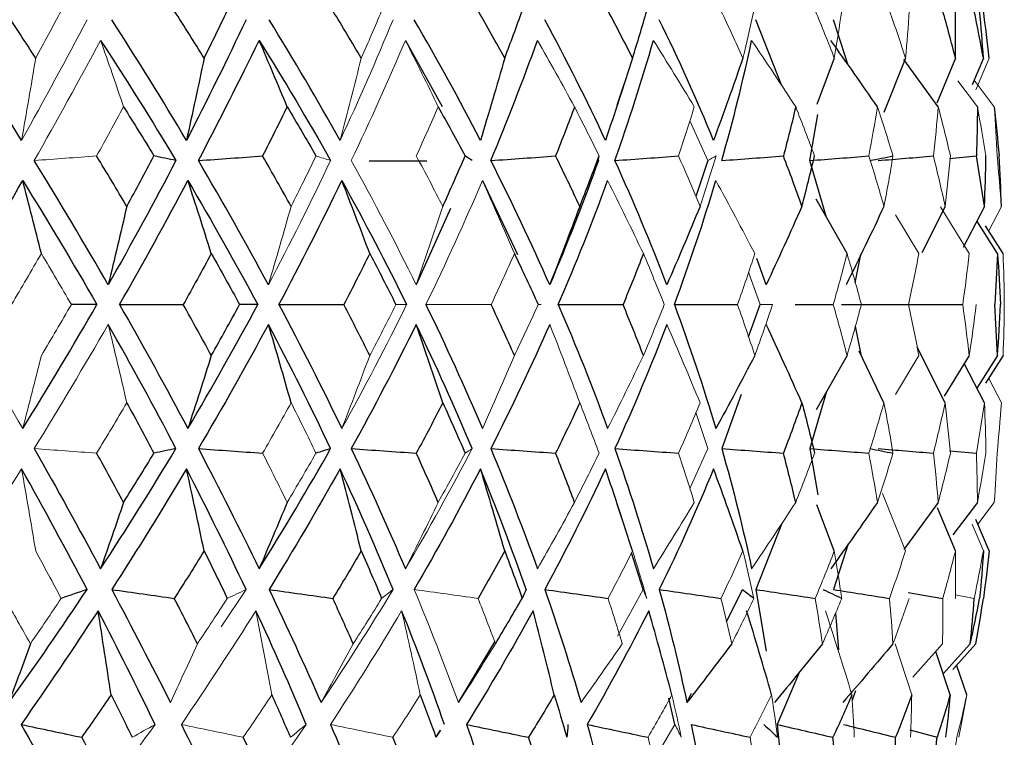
# Paper-space layout '_Front' of a CAD drawing. Header units: millimetres. Extents: x -25 to 86, y 0 to 365.
# Tile 9 of 13: x 9 to 22, y 140 to 150. Entities that reach past the tile are written whole.
import ezdxf

# ---------------------------------------------------------------- set-up
doc = ezdxf.new("R2010")
doc.units = ezdxf.units.MM

psp = doc.layouts.new('_Front')

# ---------------------------------------------------------------- linework, layer by layer
at = {"color": 7, "linetype": 'Continuous', "lineweight": 25}
for p, q in [((19.394, 149.555), (19.035, 150.476)), ((20.322, 149.84), (20.116, 150.476)), ((14.145, 150.187), (14.657, 149.264)), ((20.128, 149.939), (19.882, 149.293)), ((21.121, 149.939), (20.817, 149.18)), ((21.577, 149.26), (21.097, 149.919)), ((21.817, 149.939), (21.558, 149.311)), ((22.207, 149.939), (22.05, 149.565)), ((17.101, 149.284), (17.202, 149.592)), ((19.787, 148.51), (19.899, 149.153)), ((14.445, 148.5), (13.639, 148.5)), ((18.363, 148.51), (18.197, 148.006)), ((20.02, 147.713), (19.787, 148.51)), ((21.736, 148.54), (22.109, 148.574)), ((15.219, 148.231), (15.708, 147.197)), ((20.305, 147.211), (19.874, 147.969)), ((14.775, 147.841), (14.296, 146.776)), ((21.673, 147.871), (21.347, 147.22)), ((22.221, 147.871), (21.926, 147.295)), ((22.402, 147.211), (22.116, 147.667)), ((22.481, 147.211), (22.238, 147.598)), ((19.177, 146.776), (19.046, 147.144)), ((20.42, 146.803), (20.497, 147.199)), ((18.931, 146.048), (19.092, 146.5)), ((19.58, 146.5), (20.112, 146.5)), ((20.42, 146.197), (20.497, 145.801)), ((21.673, 145.129), (21.284, 145.905)), ((20.305, 145.789), (19.874, 145.031)), ((20.82, 145.129), (20.474, 145.849)), ((22.009, 145.789), (21.658, 145.22)), ((22.402, 145.789), (22.116, 145.333)), ((22.481, 145.789), (22.238, 145.402)), ((22.221, 145.129), (21.94, 145.677)), ((18.827, 145.244), (18.557, 144.49)), ((20.02, 145.287), (19.787, 144.49)), ((19.787, 144.49), (19.899, 143.847)), ((21.736, 144.46), (22.109, 144.426)), ((17.202, 143.408), (17.101, 143.716)), ((20.128, 143.061), (19.882, 143.707)), ((21.577, 143.74), (21.097, 143.081)), ((21.817, 143.061), (21.569, 143.662)), ((22.123, 143.74), (21.783, 143.285)), ((19.394, 143.445), (19.035, 142.524)), ((22.286, 143.061), (22.1, 143.501)), ((20.322, 143.16), (20.116, 142.524)), ((17.46, 142.524), (17.3, 143.037)), ((18.625, 142.071), (18.848, 142.524)), ((19.035, 142.524), (19.176, 141.664)), ((21.158, 142.482), (21.64, 142.399)), ((20.143, 142.194), (20.185, 141.682)), ((14.886, 140.945), (15.391, 141.793)), ((22.024, 141.767), (21.646, 141.346)), ((22.101, 141.767), (21.779, 141.408)), ((21.743, 141.055), (21.542, 141.659)), ((21.975, 141.055), (21.834, 141.47)), ((19.641, 141.373), (19.329, 140.64)), ((18.071, 140.945), (18.137, 141.079)), ((20.423, 141.109), (20.377, 140.98)), ((17.905, 140.64), (17.821, 141.008)), ((14.636, 140.559), (14.571, 140.461)), ((14.58, 140.472), (14.637, 140.559)), ((21.18, 140.564), (21.562, 140.461))]:
    psp.add_line(p, q, dxfattribs=at)
at = {"color": 144, "linetype": 'Continuous', "lineweight": 18}
for p, q in [((22.286, 149.939), (22.1, 149.499)), ((22.123, 149.26), (21.852, 149.623)), ((22.359, 149.26), (22.078, 149.632)), ((18.112, 149.065), (18.363, 148.51)), ((22.009, 147.211), (21.607, 147.864)), ((22.458, 147.871), (22.281, 147.53)), ((21.307, 147.211), (20.983, 147.754)), ((18.931, 146.952), (19.092, 146.5)), ((21.307, 145.789), (20.983, 145.246)), ((22.458, 145.129), (22.281, 145.47)), ((18.363, 144.49), (18.197, 144.994)), ((18.112, 143.935), (18.363, 144.49)), ((21.121, 143.061), (20.8, 143.863)), ((22.359, 143.74), (22.128, 143.435)), ((22.207, 143.061), (22.05, 143.435)), ((11.574, 142.002), (11.922, 142.524)), ((17.102, 141.871), (17.46, 142.524)), ((21.817, 142.449), (22.079, 142.399)), ((21.207, 141.055), (20.975, 141.765)), ((21.637, 141.767), (21.223, 141.298)), ((17.623, 140.166), (17.905, 140.64))]:
    psp.add_line(p, q, dxfattribs=at)
at = {"color": 7, "linetype": 'Continuous', "lineweight": 25}
for points in [[(8.988, 149.939), (8.846, 150.16), (8.703, 150.381), (8.559, 150.601)], [(11.338, 149.939), (11.201, 150.16), (11.063, 150.381), (10.922, 150.601)], [(11.338, 149.939), (11.448, 150.16), (11.555, 150.381), (11.661, 150.601)], [(13.529, 149.939), (13.399, 150.16), (13.267, 150.381), (13.133, 150.601)], [(15.53, 149.939), (15.409, 150.16), (15.285, 150.381), (15.159, 150.601)], [(15.53, 149.939), (15.614, 150.16), (15.696, 150.381), (15.774, 150.601)], [(17.313, 149.939), (17.202, 150.16), (17.089, 150.381), (16.972, 150.601)], [(17.313, 149.939), (17.383, 150.16), (17.449, 150.381), (17.512, 150.601)], [(21.817, 149.939), (21.762, 150.16), (21.703, 150.381), (21.64, 150.601)], [(21.817, 149.939), (21.821, 150.16), (21.821, 150.381), (21.817, 150.601)], [(22.207, 149.939), (22.168, 150.16), (22.125, 150.381), (22.079, 150.601)], [(22.207, 149.939), (22.194, 150.16), (22.176, 150.381), (22.155, 150.601)], [(22.286, 149.939), (22.263, 150.16), (22.237, 150.381), (22.207, 150.601)], [(8.792, 148.792), (8.442, 149.356), (8.082, 149.917), (7.713, 150.476)], [(11.091, 148.792), (10.756, 149.356), (10.409, 149.917), (10.049, 150.476)], [(11.922, 150.476), (11.659, 149.917), (11.382, 149.356), (11.091, 148.792)], [(13.235, 148.792), (12.919, 149.356), (12.589, 149.917), (12.244, 150.476)], [(15.192, 148.792), (14.901, 149.356), (14.592, 149.917), (14.267, 150.476)], [(16.936, 148.792), (16.673, 149.356), (16.391, 149.917), (16.09, 150.476)], [(18.443, 148.792), (18.212, 149.356), (17.959, 149.917), (17.687, 150.476)], [(9.894, 150.187), (10.257, 149.631), (10.608, 149.072), (10.945, 148.51)], [(11.258, 148.51), (11.553, 149.072), (11.835, 149.631), (12.105, 150.187)], [(12.105, 150.187), (12.453, 149.631), (12.785, 149.072), (13.102, 148.51)], [(12.496, 149.26), (12.367, 149.572), (12.237, 149.88), (12.105, 150.187)], [(15.337, 148.51), (15.571, 149.072), (15.788, 149.631), (15.987, 150.187)], [(17.067, 148.51), (17.265, 149.072), (17.445, 149.631), (17.605, 150.187)], [(18.557, 148.51), (18.718, 149.072), (18.857, 149.631), (18.975, 150.187)], [(20.729, 149.26), (20.515, 149.572), (20.299, 149.88), (20.079, 150.187)], [(11.338, 149.939), (11.258, 149.555), (11.176, 149.173), (11.091, 148.792)], [(15.53, 149.939), (15.42, 149.555), (15.308, 149.173), (15.192, 148.792)], [(17.313, 149.939), (17.191, 149.555), (17.065, 149.173), (16.936, 148.792)], [(18.853, 149.939), (18.72, 149.555), (18.583, 149.173), (18.443, 148.792)], [(10.214, 149.26), (10.357, 149.032), (10.499, 148.803), (10.638, 148.574)], [(12.496, 149.26), (12.384, 149.032), (12.269, 148.803), (12.153, 148.574)], [(12.496, 149.26), (12.633, 149.032), (12.767, 148.803), (12.898, 148.574)], [(14.603, 149.26), (14.73, 149.032), (14.855, 148.803), (14.978, 148.574)], [(16.504, 149.26), (16.419, 149.032), (16.331, 148.803), (16.24, 148.574)], [(19.589, 149.26), (19.535, 149.032), (19.479, 148.803), (19.418, 148.574)], [(22.123, 149.26), (22.123, 149.032), (22.118, 148.803), (22.109, 148.574)], [(22.359, 149.26), (22.385, 149.032), (22.407, 148.803), (22.425, 148.574)], [(10, 146.776), (9.666, 147.355), (9.322, 147.933), (8.967, 148.51)], [(10.259, 147.871), (10.121, 148.106), (9.98, 148.34), (9.838, 148.574)], [(10.945, 148.51), (10.643, 147.933), (10.328, 147.355), (10, 146.776)], [(10.259, 147.871), (10.388, 148.106), (10.514, 148.34), (10.638, 148.574)], [(10.945, 148.51), (10.843, 148.531), (10.741, 148.553), (10.638, 148.574)], [(11.258, 148.51), (11.556, 148.531), (11.854, 148.553), (12.153, 148.574)], [(12.234, 146.776), (11.922, 147.355), (11.597, 147.933), (11.258, 148.51)], [(12.551, 147.871), (12.421, 148.106), (12.288, 148.34), (12.153, 148.574)], [(14.667, 147.871), (14.774, 148.106), (14.877, 148.34), (14.978, 148.574)], [(15.075, 148.51), (15.043, 148.531), (15.011, 148.553), (14.978, 148.574)], [(15.337, 148.51), (15.638, 148.531), (15.939, 148.553), (16.24, 148.574)], [(16.158, 146.776), (15.903, 147.355), (15.629, 147.933), (15.337, 148.51)], [(16.837, 148.51), (16.631, 147.933), (16.405, 147.355), (16.158, 146.776)], [(16.577, 147.871), (16.468, 148.106), (16.355, 148.34), (16.24, 148.574)], [(16.577, 147.871), (16.671, 148.106), (16.76, 148.34), (16.846, 148.574)], [(17.067, 148.51), (17.363, 148.531), (17.659, 148.553), (17.955, 148.574)], [(17.792, 146.776), (17.571, 147.355), (17.329, 147.933), (17.067, 148.51)], [(18.557, 148.51), (18.844, 148.531), (19.131, 148.553), (19.418, 148.574)], [(19.676, 147.871), (19.593, 148.106), (19.507, 148.34), (19.418, 148.574)], [(19.676, 147.871), (19.738, 148.106), (19.797, 148.34), (19.852, 148.574)], [(19.787, 148.51), (20.061, 148.531), (20.335, 148.553), (20.609, 148.574)], [(20.622, 148.51), (20.731, 148.531), (20.839, 148.553), (20.946, 148.574)], [(20.739, 148.51), (20.996, 148.531), (21.253, 148.553), (21.51, 148.574)], [(22.221, 147.871), (22.188, 148.106), (22.151, 148.34), (22.109, 148.574)], [(22.221, 147.871), (22.233, 148.106), (22.239, 148.34), (22.242, 148.574)], [(22.458, 147.871), (22.451, 148.106), (22.44, 148.34), (22.425, 148.574)], [(7.792, 146.5), (8.14, 147.078), (8.478, 147.655), (8.808, 148.231)], [(8.808, 148.231), (9.165, 147.655), (9.509, 147.078), (9.842, 146.5)], [(9.067, 147.211), (8.982, 147.554), (8.896, 147.894), (8.808, 148.231)], [(10.158, 146.5), (10.488, 147.078), (10.805, 147.655), (11.111, 148.231)], [(11.111, 148.231), (11.451, 147.655), (11.776, 147.078), (12.086, 146.5)], [(11.438, 147.211), (11.33, 147.554), (11.222, 147.894), (11.111, 148.231)], [(12.381, 146.5), (12.688, 147.078), (12.981, 147.655), (13.258, 148.231)], [(13.258, 148.231), (13.577, 147.655), (13.878, 147.078), (14.162, 146.5)], [(13.648, 147.211), (13.52, 147.554), (13.39, 147.894), (13.258, 148.231)], [(16.278, 146.5), (16.527, 147.078), (16.756, 147.655), (16.966, 148.231)], [(17.897, 146.5), (18.111, 147.078), (18.304, 147.655), (18.475, 148.231)], [(10.259, 147.871), (10.175, 147.504), (10.088, 147.139), (10, 146.776)], [(16.577, 147.871), (16.44, 147.504), (16.301, 147.139), (16.158, 146.776)], [(18.255, 147.871), (18.104, 147.504), (17.95, 147.139), (17.792, 146.776)], [(19.676, 147.871), (19.513, 147.504), (19.347, 147.139), (19.177, 146.776)], [(20.82, 147.871), (20.649, 147.504), (20.473, 147.139), (20.293, 146.776)], [(11.438, 147.211), (11.31, 146.975), (11.179, 146.738), (11.047, 146.5)], [(11.438, 147.211), (11.571, 146.975), (11.703, 146.738), (11.833, 146.5)], [(13.648, 147.211), (13.53, 146.975), (13.41, 146.738), (13.287, 146.5)], [(13.648, 147.211), (13.772, 146.975), (13.894, 146.738), (14.013, 146.5)], [(15.666, 147.211), (15.779, 146.975), (15.89, 146.738), (15.997, 146.5)], [(17.465, 147.211), (17.374, 146.975), (17.279, 146.738), (17.181, 146.5)], [(22.402, 147.211), (22.395, 146.975), (22.383, 146.738), (22.366, 146.5)], [(22.402, 147.211), (22.422, 146.975), (22.437, 146.738), (22.447, 146.5)], [(8.808, 144.769), (9.165, 145.345), (9.509, 145.922), (9.842, 146.5)], [(9.842, 146.5), (9.724, 146.5), (9.605, 146.5), (9.486, 146.5)], [(10.158, 146.5), (10.488, 145.922), (10.805, 145.345), (11.111, 144.769)], [(10.158, 146.5), (10.454, 146.5), (10.75, 146.5), (11.047, 146.5)], [(11.438, 145.789), (11.31, 146.025), (11.179, 146.262), (11.047, 146.5)], [(11.111, 144.769), (11.451, 145.345), (11.776, 145.922), (12.086, 146.5)], [(11.438, 145.789), (11.571, 146.025), (11.703, 146.262), (11.833, 146.5)], [(12.086, 146.5), (12.003, 146.5), (11.918, 146.5), (11.833, 146.5)], [(12.381, 146.5), (12.688, 145.922), (12.981, 145.345), (13.258, 144.769)], [(12.381, 146.5), (12.683, 146.5), (12.985, 146.5), (13.287, 146.5)], [(13.648, 145.789), (13.53, 146.025), (13.41, 146.262), (13.287, 146.5)], [(14.431, 146.5), (14.711, 145.922), (14.974, 145.345), (15.219, 144.769)], [(15.666, 145.789), (15.561, 146.025), (15.453, 146.262), (15.342, 146.5)], [(16.278, 146.5), (16.527, 145.922), (16.756, 145.345), (16.966, 144.769)], [(16.278, 146.5), (16.579, 146.5), (16.88, 146.5), (17.181, 146.5)], [(17.465, 145.789), (17.374, 146.025), (17.279, 146.262), (17.181, 146.5)], [(17.897, 146.5), (18.111, 145.922), (18.304, 145.345), (18.475, 144.769)], [(17.897, 146.5), (18.191, 146.5), (18.485, 146.5), (18.778, 146.5)], [(20.227, 146.5), (20.32, 146.5), (20.413, 146.5), (20.505, 146.5)], [(20.361, 146.5), (20.629, 146.5), (20.897, 146.5), (21.164, 146.5)], [(21.172, 146.5), (21.421, 146.5), (21.67, 146.5), (21.919, 146.5)], [(22.402, 145.789), (22.395, 146.025), (22.383, 146.262), (22.366, 146.5)], [(22.402, 145.789), (22.422, 146.025), (22.437, 146.262), (22.447, 146.5)], [(10.945, 144.49), (10.643, 145.067), (10.328, 145.645), (10, 146.224)], [(12.234, 146.224), (11.922, 145.645), (11.597, 145.067), (11.258, 144.49)], [(13.102, 144.49), (12.829, 145.067), (12.539, 145.645), (12.234, 146.224)], [(12.551, 145.129), (12.448, 145.496), (12.342, 145.861), (12.234, 146.224)], [(14.296, 146.224), (14.011, 145.645), (13.709, 145.067), (13.391, 144.49)], [(15.075, 144.49), (14.834, 145.067), (14.574, 145.645), (14.296, 146.224)], [(14.667, 145.129), (14.546, 145.496), (14.422, 145.861), (14.296, 146.224)], [(16.158, 146.224), (15.903, 145.645), (15.629, 145.067), (15.337, 144.49)], [(17.792, 146.224), (17.571, 145.645), (17.329, 145.067), (17.067, 144.49)], [(19.676, 145.129), (19.513, 145.496), (19.347, 145.861), (19.177, 146.224)], [(11.438, 145.789), (11.33, 145.446), (11.222, 145.106), (11.111, 144.769)], [(19.019, 145.789), (18.84, 145.446), (18.659, 145.106), (18.475, 144.769)], [(10.259, 145.129), (10.388, 144.894), (10.514, 144.66), (10.638, 144.426)], [(14.667, 145.129), (14.546, 144.894), (14.423, 144.66), (14.297, 144.426)], [(14.667, 145.129), (14.774, 144.894), (14.877, 144.66), (14.978, 144.426)], [(16.577, 145.129), (16.468, 144.894), (16.355, 144.66), (16.24, 144.426)], [(19.676, 145.129), (19.593, 144.894), (19.507, 144.66), (19.418, 144.426)], [(19.676, 145.129), (19.738, 144.894), (19.797, 144.66), (19.852, 144.426)], [(8.967, 144.49), (9.286, 143.928), (9.595, 143.369), (9.894, 142.813)], [(9.894, 142.813), (10.257, 143.369), (10.608, 143.928), (10.945, 144.49)], [(10.945, 144.49), (10.843, 144.469), (10.741, 144.447), (10.638, 144.426)], [(11.258, 144.49), (11.553, 143.928), (11.835, 143.369), (12.105, 142.813)], [(11.258, 144.49), (11.556, 144.469), (11.854, 144.447), (12.153, 144.426)], [(12.105, 142.813), (12.453, 143.369), (12.785, 143.928), (13.102, 144.49)], [(13.102, 144.49), (13.035, 144.469), (12.967, 144.447), (12.898, 144.426)], [(13.391, 144.49), (13.658, 143.928), (13.909, 143.369), (14.145, 142.813)], [(13.391, 144.49), (13.693, 144.469), (13.995, 144.447), (14.297, 144.426)], [(15.337, 144.49), (15.571, 143.928), (15.788, 143.369), (15.987, 142.813)], [(15.337, 144.49), (15.638, 144.469), (15.939, 144.447), (16.24, 144.426)], [(17.067, 144.49), (17.265, 143.928), (17.445, 143.369), (17.605, 142.813)], [(17.067, 144.49), (17.363, 144.469), (17.659, 144.447), (17.955, 144.426)], [(18.557, 144.49), (18.718, 143.928), (18.857, 143.369), (18.975, 142.813)], [(18.557, 144.49), (18.844, 144.469), (19.131, 144.447), (19.418, 144.426)], [(19.787, 144.49), (20.061, 144.469), (20.335, 144.447), (20.609, 144.426)], [(20.622, 144.49), (20.731, 144.469), (20.839, 144.447), (20.946, 144.426)], [(20.739, 144.49), (20.996, 144.469), (21.253, 144.447), (21.51, 144.426)], [(10.214, 143.74), (10.091, 143.968), (9.965, 144.197), (9.838, 144.426)], [(10.214, 143.74), (10.357, 143.968), (10.499, 144.197), (10.638, 144.426)], [(14.603, 143.74), (14.503, 143.968), (14.401, 144.197), (14.297, 144.426)], [(16.504, 143.74), (16.419, 143.968), (16.331, 144.197), (16.24, 144.426)], [(19.589, 143.74), (19.535, 143.968), (19.479, 144.197), (19.418, 144.426)], [(9.704, 142.524), (9.411, 143.083), (9.107, 143.644), (8.792, 144.208)], [(11.091, 144.208), (10.756, 143.644), (10.409, 143.083), (10.049, 142.524)], [(11.922, 142.524), (11.659, 143.083), (11.382, 143.644), (11.091, 144.208)], [(11.338, 143.061), (11.258, 143.445), (11.176, 143.827), (11.091, 144.208)], [(13.235, 144.208), (12.919, 143.644), (12.589, 143.083), (12.244, 142.524)], [(13.973, 142.524), (13.743, 143.083), (13.497, 143.644), (13.235, 144.208)], [(13.529, 143.061), (13.433, 143.445), (13.335, 143.827), (13.235, 144.208)], [(15.192, 144.208), (14.901, 143.644), (14.592, 143.083), (14.267, 142.524)], [(15.828, 142.524), (15.634, 143.083), (15.422, 143.644), (15.192, 144.208)], [(15.53, 143.061), (15.42, 143.445), (15.308, 143.827), (15.192, 144.208)], [(16.936, 144.208), (16.673, 143.644), (16.391, 143.083), (16.09, 142.524)], [(17.313, 143.061), (17.191, 143.445), (17.065, 143.827), (16.936, 144.208)], [(18.443, 144.208), (18.212, 143.644), (17.959, 143.083), (17.687, 142.524)], [(18.853, 143.061), (18.72, 143.445), (18.583, 143.827), (18.443, 144.208)], [(10.214, 143.74), (10.109, 143.428), (10.002, 143.12), (9.894, 142.813)], [(12.496, 143.74), (12.367, 143.428), (12.237, 143.12), (12.105, 142.813)], [(20.729, 143.74), (20.515, 143.428), (20.299, 143.12), (20.079, 142.813)], [(11.338, 143.061), (11.201, 142.84), (11.063, 142.619), (10.922, 142.399)], [(11.338, 143.061), (11.448, 142.84), (11.555, 142.619), (11.661, 142.399)], [(13.529, 143.061), (13.399, 142.84), (13.267, 142.619), (13.133, 142.399)], [(13.529, 143.061), (13.627, 142.84), (13.722, 142.619), (13.814, 142.399)], [(15.53, 143.061), (15.409, 142.84), (15.285, 142.619), (15.159, 142.399)], [(15.53, 143.061), (15.614, 142.84), (15.696, 142.619), (15.774, 142.399)], [(22.207, 143.061), (22.194, 142.84), (22.176, 142.619), (22.155, 142.399)], [(22.286, 143.061), (22.263, 142.84), (22.237, 142.619), (22.207, 142.399)], [(8.615, 140.945), (8.989, 141.467), (9.352, 141.993), (9.704, 142.524)], [(9.704, 142.524), (9.584, 142.482), (9.464, 142.44), (9.344, 142.399)], [(10.049, 142.524), (10.332, 141.993), (10.605, 141.467), (10.868, 140.945)], [(10.049, 142.524), (10.34, 142.482), (10.631, 142.44), (10.922, 142.399)], [(12.244, 142.524), (12.498, 141.993), (12.739, 141.467), (12.968, 140.945)], [(12.244, 142.524), (12.54, 142.482), (12.836, 142.44), (13.133, 142.399)], [(15.828, 142.524), (15.81, 142.482), (15.793, 142.44), (15.774, 142.399)], [(16.09, 142.524), (16.275, 141.993), (16.443, 141.467), (16.595, 140.945)], [(16.09, 142.524), (16.384, 142.482), (16.678, 142.44), (16.972, 142.399)], [(17.687, 142.524), (17.833, 141.993), (17.961, 141.467), (18.071, 140.945)], [(17.687, 142.524), (17.973, 142.482), (18.26, 142.44), (18.547, 142.399)], [(18.848, 142.524), (18.901, 142.482), (18.953, 142.44), (19.005, 142.399)], [(19.035, 142.524), (19.311, 142.482), (19.586, 142.44), (19.862, 142.399)], [(19.97, 142.524), (20.058, 142.482), (20.144, 142.44), (20.231, 142.399)], [(20.116, 142.524), (20.377, 142.482), (20.637, 142.44), (20.897, 142.399)], [(11.244, 141.767), (11.139, 141.977), (11.031, 142.188), (10.922, 142.399)], [(13.417, 141.767), (13.324, 141.977), (13.229, 142.188), (13.133, 142.399)], [(15.402, 141.767), (15.529, 141.977), (15.653, 142.188), (15.774, 142.399)], [(22.024, 141.767), (22.046, 141.977), (22.064, 142.188), (22.079, 142.399)], [(22.024, 141.767), (22.071, 141.977), (22.115, 142.188), (22.155, 142.399)], [(22.101, 141.767), (22.14, 141.977), (22.176, 142.188), (22.207, 142.399)], [(9.858, 142.228), (9.51, 141.695), (9.153, 141.166), (8.785, 140.64)], [(10.653, 140.64), (10.399, 141.166), (10.134, 141.695), (9.858, 142.228)], [(10.039, 141.055), (9.98, 141.448), (9.92, 141.839), (9.858, 142.228)], [(12.761, 140.64), (12.541, 141.166), (12.307, 141.695), (12.06, 142.228)], [(14.69, 140.64), (14.506, 141.166), (14.308, 141.695), (14.093, 142.228)], [(15.928, 142.228), (15.634, 141.695), (15.323, 141.166), (14.996, 140.64)], [(16.221, 141.055), (16.126, 141.448), (16.029, 141.839), (15.928, 142.228)], [(17.54, 142.228), (17.272, 141.695), (16.986, 141.166), (16.681, 140.64)], [(17.862, 141.055), (17.758, 141.448), (17.651, 141.839), (17.54, 142.228)], [(19.252, 141.055), (19.141, 141.448), (19.025, 141.839), (18.905, 142.228)], [(8.914, 141.767), (8.815, 141.49), (8.715, 141.216), (8.615, 140.945)], [(18.697, 141.767), (18.49, 141.49), (18.282, 141.216), (18.071, 140.945)], [(19.962, 141.767), (19.741, 141.49), (19.518, 141.216), (19.293, 140.945)], [(20.946, 141.767), (20.715, 141.49), (20.481, 141.216), (20.245, 140.945)], [(10.039, 141.055), (9.904, 140.857), (9.767, 140.658), (9.63, 140.461)], [(10.039, 141.055), (10.139, 140.857), (10.238, 140.658), (10.335, 140.461)], [(12.281, 141.055), (12.37, 140.857), (12.456, 140.658), (12.541, 140.461)], [(14.352, 141.055), (14.427, 140.857), (14.5, 140.658), (14.571, 140.461)], [(16.221, 141.055), (16.104, 140.857), (15.984, 140.658), (15.862, 140.461)], [(16.221, 141.055), (16.282, 140.857), (16.341, 140.658), (16.397, 140.461)], [(20.373, 141.055), (20.288, 140.857), (20.2, 140.658), (20.109, 140.461)], [(21.207, 141.055), (21.135, 140.857), (21.061, 140.658), (20.983, 140.461)], [(21.743, 141.055), (21.686, 140.857), (21.626, 140.658), (21.562, 140.461)], [(21.743, 141.055), (21.725, 140.857), (21.704, 140.658), (21.679, 140.461)], [(8.785, 140.64), (9.058, 140.152), (9.322, 139.669), (9.579, 139.191)], [(8.785, 140.64), (9.066, 140.58), (9.348, 140.52), (9.63, 140.461)], [(11.02, 140.64), (11.263, 140.152), (11.496, 139.669), (11.719, 139.191)], [(13.1, 140.64), (13.31, 140.152), (13.508, 139.669), (13.694, 139.191)], [(14.996, 140.64), (15.17, 140.152), (15.331, 139.669), (15.478, 139.191)], [(14.996, 140.64), (15.284, 140.58), (15.573, 140.52), (15.862, 140.461)], [(16.413, 140.64), (16.408, 140.58), (16.403, 140.52), (16.397, 140.461)], [(16.681, 140.64), (16.817, 140.152), (16.938, 139.669), (17.044, 139.191)], [(16.681, 140.64), (16.964, 140.58), (17.247, 140.52), (17.53, 140.461)], [(18.133, 140.64), (18.229, 140.152), (18.308, 139.669), (18.37, 139.191)], [(18.133, 140.64), (18.406, 140.58), (18.679, 140.52), (18.953, 140.461)], [(19.146, 140.64), (19.21, 140.58), (19.273, 140.52), (19.335, 140.461)], [(19.329, 140.64), (19.384, 140.152), (19.421, 139.669), (19.439, 139.191)], [(19.329, 140.64), (19.589, 140.58), (19.849, 140.52), (20.109, 140.461)], [(20.255, 140.64), (20.498, 140.58), (20.741, 140.52), (20.983, 140.461)], [(9.927, 139.904), (9.829, 140.089), (9.73, 140.275), (9.63, 140.461)], [(12.145, 139.904), (12.059, 140.089), (11.972, 140.275), (11.884, 140.461)], [(14.192, 139.904), (14.12, 140.089), (14.046, 140.275), (13.971, 140.461)], [(16.04, 139.904), (15.983, 140.089), (15.923, 140.275), (15.862, 140.461)], [(20.146, 139.904), (20.136, 140.089), (20.124, 140.275), (20.109, 140.461)], [(20.971, 139.904), (20.978, 140.089), (20.982, 140.275), (20.983, 140.461)], [(21.502, 139.904), (21.525, 140.089), (21.545, 140.275), (21.562, 140.461)]]:
    psp.add_open_spline(points, degree=3, dxfattribs=at)
at = {"color": 144, "linetype": 'Continuous', "lineweight": 18}
for points in [[(8.988, 149.939), (9.108, 150.16), (9.227, 150.381), (9.344, 150.601)], [(13.529, 149.939), (13.627, 150.16), (13.722, 150.381), (13.814, 150.601)], [(18.853, 149.939), (18.754, 150.16), (18.652, 150.381), (18.547, 150.601)], [(18.853, 149.939), (18.907, 150.16), (18.958, 150.381), (19.005, 150.601)], [(20.128, 149.939), (20.043, 150.16), (19.954, 150.381), (19.862, 150.601)], [(20.128, 149.939), (20.166, 150.16), (20.2, 150.381), (20.231, 150.601)], [(21.121, 149.939), (21.05, 150.16), (20.976, 150.381), (20.897, 150.601)], [(21.121, 149.939), (21.142, 150.16), (21.159, 150.381), (21.172, 150.601)], [(9.704, 150.476), (9.411, 149.917), (9.107, 149.356), (8.792, 148.792)], [(13.973, 150.476), (13.743, 149.917), (13.497, 149.356), (13.235, 148.792)], [(8.967, 148.51), (9.286, 149.072), (9.595, 149.631), (9.894, 150.187)], [(10.214, 149.26), (10.109, 149.572), (10.002, 149.88), (9.894, 150.187)], [(13.391, 148.51), (13.658, 149.072), (13.909, 149.631), (14.145, 150.187)], [(14.603, 149.26), (14.452, 149.572), (14.3, 149.88), (14.145, 150.187)], [(16.504, 149.26), (16.334, 149.572), (16.162, 149.88), (15.987, 150.187)], [(18.174, 149.26), (17.987, 149.572), (17.797, 149.88), (17.605, 150.187)], [(19.589, 149.26), (19.387, 149.572), (19.182, 149.88), (18.975, 150.187)], [(8.988, 149.939), (8.924, 149.555), (8.859, 149.173), (8.792, 148.792)], [(13.529, 149.939), (13.433, 149.555), (13.335, 149.173), (13.235, 148.792)], [(10.214, 149.26), (10.091, 149.032), (9.965, 148.803), (9.838, 148.574)], [(14.603, 149.26), (14.503, 149.032), (14.401, 148.803), (14.297, 148.574)], [(16.504, 149.26), (16.621, 149.032), (16.736, 148.803), (16.846, 148.574)], [(18.174, 149.26), (18.104, 149.032), (18.031, 148.803), (17.955, 148.574)], [(19.589, 149.26), (19.68, 149.032), (19.768, 148.803), (19.852, 148.574)], [(20.729, 149.26), (20.692, 149.032), (20.652, 148.803), (20.609, 148.574)], [(20.729, 149.26), (20.805, 149.032), (20.878, 148.803), (20.946, 148.574)], [(21.577, 149.26), (21.559, 149.032), (21.536, 148.803), (21.51, 148.574)], [(21.577, 149.26), (21.638, 149.032), (21.694, 148.803), (21.747, 148.574)], [(22.123, 149.26), (22.167, 149.032), (22.206, 148.803), (22.242, 148.574)], [(22.359, 149.26), (22.376, 149.032), (22.389, 148.803), (22.398, 148.574)], [(8.967, 148.51), (9.257, 148.531), (9.548, 148.553), (9.838, 148.574)], [(13.102, 148.51), (12.829, 147.933), (12.539, 147.355), (12.234, 146.776)], [(12.551, 147.871), (12.67, 148.106), (12.785, 148.34), (12.898, 148.574)], [(13.102, 148.51), (13.035, 148.531), (12.967, 148.553), (12.898, 148.574)], [(14.296, 146.776), (14.011, 147.355), (13.709, 147.933), (13.391, 148.51)], [(14.667, 147.871), (14.546, 148.106), (14.423, 148.34), (14.297, 148.574)], [(16.837, 148.51), (16.841, 148.531), (16.844, 148.553), (16.846, 148.574)], [(18.255, 147.871), (18.158, 148.106), (18.058, 148.34), (17.955, 148.574)], [(18.255, 147.871), (18.333, 148.106), (18.408, 148.34), (18.479, 148.574)], [(18.363, 148.51), (18.402, 148.531), (18.441, 148.553), (18.479, 148.574)], [(20.82, 147.871), (20.754, 148.106), (20.683, 148.34), (20.609, 148.574)], [(20.82, 147.871), (20.867, 148.106), (20.909, 148.34), (20.946, 148.574)], [(21.673, 147.871), (21.623, 148.106), (21.568, 148.34), (21.51, 148.574)], [(21.673, 147.871), (21.702, 148.106), (21.726, 148.34), (21.747, 148.574)], [(22.458, 147.871), (22.442, 148.106), (22.422, 148.34), (22.398, 148.574)], [(14.431, 146.5), (14.711, 147.078), (14.974, 147.655), (15.219, 148.231)], [(15.666, 147.211), (15.52, 147.554), (15.371, 147.894), (15.219, 148.231)], [(17.465, 147.211), (17.301, 147.554), (17.135, 147.894), (16.966, 148.231)], [(19.019, 147.211), (18.84, 147.554), (18.659, 147.894), (18.475, 148.231)], [(12.551, 147.871), (12.448, 147.504), (12.342, 147.139), (12.234, 146.776)], [(14.667, 147.871), (14.546, 147.504), (14.422, 147.139), (14.296, 146.776)], [(9.067, 147.211), (8.93, 146.975), (8.791, 146.738), (8.651, 146.5)], [(9.067, 147.211), (9.208, 146.975), (9.348, 146.738), (9.486, 146.5)], [(15.666, 147.211), (15.561, 146.975), (15.453, 146.738), (15.342, 146.5)], [(17.465, 147.211), (17.565, 146.975), (17.662, 146.738), (17.756, 146.5)], [(19.019, 147.211), (18.942, 146.975), (18.862, 146.738), (18.778, 146.5)], [(20.305, 147.211), (20.245, 146.975), (20.181, 146.738), (20.112, 146.5)], [(20.305, 147.211), (20.376, 146.975), (20.442, 146.738), (20.505, 146.5)], [(21.307, 147.211), (21.263, 146.975), (21.216, 146.738), (21.164, 146.5)], [(22.009, 147.211), (21.983, 146.975), (21.953, 146.738), (21.919, 146.5)], [(22.481, 147.211), (22.492, 146.975), (22.498, 146.738), (22.499, 146.5)], [(7.792, 146.5), (8.14, 145.922), (8.478, 145.345), (8.808, 144.769)], [(9.067, 145.789), (9.208, 146.025), (9.348, 146.262), (9.486, 146.5)], [(13.258, 144.769), (13.577, 145.345), (13.878, 145.922), (14.162, 146.5)], [(13.648, 145.789), (13.772, 146.025), (13.894, 146.262), (14.013, 146.5)], [(14.162, 146.5), (14.113, 146.5), (14.063, 146.5), (14.013, 146.5)], [(14.431, 146.5), (14.735, 146.5), (15.038, 146.5), (15.342, 146.5)], [(15.666, 145.789), (15.779, 146.025), (15.89, 146.262), (15.997, 146.5)], [(16.038, 146.5), (16.025, 146.5), (16.011, 146.5), (15.997, 146.5)], [(17.465, 145.789), (17.565, 146.025), (17.662, 146.262), (17.756, 146.5)], [(19.019, 145.789), (18.942, 146.025), (18.862, 146.262), (18.778, 146.5)], [(19.019, 145.789), (19.105, 146.025), (19.187, 146.262), (19.266, 146.5)], [(19.092, 146.5), (19.151, 146.5), (19.208, 146.5), (19.266, 146.5)], [(20.305, 145.789), (20.245, 146.025), (20.181, 146.262), (20.112, 146.5)], [(20.305, 145.789), (20.376, 146.025), (20.442, 146.262), (20.505, 146.5)], [(21.307, 145.789), (21.263, 146.025), (21.216, 146.262), (21.164, 146.5)], [(22.009, 145.789), (21.983, 146.025), (21.953, 146.262), (21.919, 146.5)], [(22.009, 145.789), (22.046, 146.025), (22.079, 146.262), (22.107, 146.5)], [(22.481, 145.789), (22.492, 146.025), (22.498, 146.262), (22.499, 146.5)], [(10, 146.224), (9.666, 145.645), (9.322, 145.067), (8.967, 144.49)], [(10.259, 145.129), (10.175, 145.496), (10.088, 145.861), (10, 146.224)], [(16.577, 145.129), (16.44, 145.496), (16.301, 145.861), (16.158, 146.224)], [(18.255, 145.129), (18.104, 145.496), (17.95, 145.861), (17.792, 146.224)], [(9.067, 145.789), (8.982, 145.446), (8.896, 145.106), (8.808, 144.769)], [(13.648, 145.789), (13.52, 145.446), (13.39, 145.106), (13.258, 144.769)], [(15.666, 145.789), (15.52, 145.446), (15.371, 145.106), (15.219, 144.769)], [(17.465, 145.789), (17.301, 145.446), (17.135, 145.106), (16.966, 144.769)], [(10.259, 145.129), (10.121, 144.894), (9.98, 144.66), (9.838, 144.426)], [(12.551, 145.129), (12.421, 144.894), (12.288, 144.66), (12.153, 144.426)], [(12.551, 145.129), (12.67, 144.894), (12.785, 144.66), (12.898, 144.426)], [(16.577, 145.129), (16.671, 144.894), (16.76, 144.66), (16.846, 144.426)], [(18.255, 145.129), (18.158, 144.894), (18.058, 144.66), (17.955, 144.426)], [(20.82, 145.129), (20.754, 144.894), (20.683, 144.66), (20.609, 144.426)], [(20.82, 145.129), (20.867, 144.894), (20.909, 144.66), (20.946, 144.426)], [(21.673, 145.129), (21.623, 144.894), (21.568, 144.66), (21.51, 144.426)], [(21.673, 145.129), (21.702, 144.894), (21.726, 144.66), (21.747, 144.426)], [(22.221, 145.129), (22.188, 144.894), (22.151, 144.66), (22.109, 144.426)], [(22.221, 145.129), (22.233, 144.894), (22.239, 144.66), (22.242, 144.426)], [(22.458, 145.129), (22.442, 144.894), (22.422, 144.66), (22.398, 144.426)], [(8.967, 144.49), (9.257, 144.469), (9.548, 144.447), (9.838, 144.426)], [(14.145, 142.813), (14.473, 143.369), (14.783, 143.928), (15.075, 144.49)], [(15.075, 144.49), (15.043, 144.469), (15.011, 144.447), (14.978, 144.426)], [(12.496, 143.74), (12.384, 143.968), (12.269, 144.197), (12.153, 144.426)], [(12.496, 143.74), (12.633, 143.968), (12.767, 144.197), (12.898, 144.426)], [(14.603, 143.74), (14.73, 143.968), (14.855, 144.197), (14.978, 144.426)], [(16.504, 143.74), (16.621, 143.968), (16.736, 144.197), (16.846, 144.426)], [(18.174, 143.74), (18.104, 143.968), (18.031, 144.197), (17.955, 144.426)], [(19.589, 143.74), (19.68, 143.968), (19.768, 144.197), (19.852, 144.426)], [(20.729, 143.74), (20.692, 143.968), (20.652, 144.197), (20.609, 144.426)], [(20.729, 143.74), (20.805, 143.968), (20.878, 144.197), (20.946, 144.426)], [(21.577, 143.74), (21.559, 143.968), (21.536, 144.197), (21.51, 144.426)], [(21.577, 143.74), (21.638, 143.968), (21.694, 144.197), (21.747, 144.426)], [(22.123, 143.74), (22.123, 143.968), (22.118, 144.197), (22.109, 144.426)], [(22.123, 143.74), (22.167, 143.968), (22.206, 144.197), (22.242, 144.426)], [(22.359, 143.74), (22.376, 143.968), (22.389, 144.197), (22.398, 144.426)], [(8.792, 144.208), (8.442, 143.644), (8.082, 143.083), (7.713, 142.524)], [(8.988, 143.061), (8.924, 143.445), (8.859, 143.827), (8.792, 144.208)], [(14.603, 143.74), (14.452, 143.428), (14.3, 143.12), (14.145, 142.813)], [(16.504, 143.74), (16.334, 143.428), (16.162, 143.12), (15.987, 142.813)], [(18.174, 143.74), (17.987, 143.428), (17.797, 143.12), (17.605, 142.813)], [(19.589, 143.74), (19.387, 143.428), (19.182, 143.12), (18.975, 142.813)], [(8.988, 143.061), (9.108, 142.84), (9.227, 142.619), (9.344, 142.399)], [(17.313, 143.061), (17.202, 142.84), (17.089, 142.619), (16.972, 142.399)], [(17.313, 143.061), (17.383, 142.84), (17.449, 142.619), (17.512, 142.399)], [(18.853, 143.061), (18.754, 142.84), (18.652, 142.619), (18.547, 142.399)], [(18.853, 143.061), (18.907, 142.84), (18.958, 142.619), (19.005, 142.399)], [(20.128, 143.061), (20.043, 142.84), (19.954, 142.619), (19.862, 142.399)], [(20.128, 143.061), (20.166, 142.84), (20.2, 142.619), (20.231, 142.399)], [(21.121, 143.061), (21.05, 142.84), (20.976, 142.619), (20.897, 142.399)], [(21.817, 143.061), (21.762, 142.84), (21.703, 142.619), (21.64, 142.399)], [(21.817, 143.061), (21.821, 142.84), (21.821, 142.619), (21.817, 142.399)], [(22.207, 143.061), (22.168, 142.84), (22.125, 142.619), (22.079, 142.399)], [(11.922, 142.524), (11.836, 142.482), (11.749, 142.44), (11.661, 142.399)], [(12.968, 140.945), (13.318, 141.467), (13.653, 141.993), (13.973, 142.524)], [(13.973, 142.524), (13.921, 142.482), (13.868, 142.44), (13.814, 142.399)], [(14.267, 142.524), (14.488, 141.993), (14.694, 141.467), (14.886, 140.945)], [(14.267, 142.524), (14.564, 142.482), (14.862, 142.44), (15.159, 142.399)], [(17.46, 142.524), (17.478, 142.482), (17.496, 142.44), (17.512, 142.399)], [(8.914, 141.767), (8.796, 141.977), (8.678, 142.188), (8.559, 142.399)], [(8.914, 141.767), (9.059, 141.977), (9.202, 142.188), (9.344, 142.399)], [(11.244, 141.767), (11.385, 141.977), (11.524, 142.188), (11.661, 142.399)], [(13.417, 141.767), (13.552, 141.977), (13.685, 142.188), (13.814, 142.399)], [(15.402, 141.767), (15.323, 141.977), (15.242, 142.188), (15.159, 142.399)], [(17.17, 141.767), (17.107, 141.977), (17.041, 142.188), (16.972, 142.399)], [(18.697, 141.767), (18.65, 141.977), (18.6, 142.188), (18.547, 142.399)], [(18.697, 141.767), (18.803, 141.977), (18.906, 142.188), (19.005, 142.399)], [(19.962, 141.767), (19.932, 141.977), (19.898, 142.188), (19.862, 142.399)], [(19.962, 141.767), (20.055, 141.977), (20.144, 142.188), (20.231, 142.399)], [(20.946, 141.767), (20.934, 141.977), (20.917, 142.188), (20.897, 142.399)], [(20.946, 141.767), (21.025, 141.977), (21.101, 142.188), (21.172, 142.399)], [(21.637, 141.767), (21.642, 141.977), (21.642, 142.188), (21.64, 142.399)], [(12.06, 142.228), (11.726, 141.695), (11.379, 141.166), (11.02, 140.64)], [(12.281, 141.055), (12.21, 141.448), (12.136, 141.839), (12.06, 142.228)], [(14.093, 142.228), (13.776, 141.695), (13.445, 141.166), (13.1, 140.64)], [(14.352, 141.055), (14.268, 141.448), (14.182, 141.839), (14.093, 142.228)], [(20.373, 141.055), (20.254, 141.448), (20.132, 141.839), (20.005, 142.228)], [(11.244, 141.767), (11.12, 141.49), (10.994, 141.216), (10.868, 140.945)], [(13.417, 141.767), (13.269, 141.49), (13.119, 141.216), (12.968, 140.945)], [(15.402, 141.767), (15.231, 141.49), (15.059, 141.216), (14.886, 140.945)], [(17.17, 141.767), (16.98, 141.49), (16.788, 141.216), (16.595, 140.945)], [(12.281, 141.055), (12.151, 140.857), (12.018, 140.658), (11.884, 140.461)], [(14.352, 141.055), (14.227, 140.857), (14.1, 140.658), (13.971, 140.461)], [(17.862, 141.055), (17.754, 140.857), (17.644, 140.658), (17.53, 140.461)], [(17.862, 141.055), (17.908, 140.857), (17.952, 140.658), (17.993, 140.461)], [(19.252, 141.055), (19.155, 140.857), (19.055, 140.658), (18.953, 140.461)], [(19.252, 141.055), (19.283, 140.857), (19.311, 140.658), (19.335, 140.461)], [(20.373, 141.055), (20.387, 140.857), (20.398, 140.658), (20.407, 140.461)], [(21.207, 141.055), (21.205, 140.857), (21.2, 140.658), (21.192, 140.461)], [(21.975, 141.055), (21.933, 140.857), (21.888, 140.658), (21.839, 140.461)], [(21.975, 141.055), (21.941, 140.857), (21.903, 140.658), (21.863, 140.461)], [(9.579, 139.191), (9.947, 139.669), (10.305, 140.152), (10.653, 140.64)], [(10.653, 140.64), (10.547, 140.58), (10.441, 140.52), (10.335, 140.461)], [(11.02, 140.64), (11.308, 140.58), (11.595, 140.52), (11.884, 140.461)], [(11.719, 139.191), (12.079, 139.669), (12.426, 140.152), (12.761, 140.64)], [(12.761, 140.64), (12.688, 140.58), (12.615, 140.52), (12.541, 140.461)], [(13.1, 140.64), (13.39, 140.58), (13.68, 140.52), (13.971, 140.461)], [(17.905, 140.64), (17.935, 140.58), (17.964, 140.52), (17.993, 140.461)], [(17.663, 139.904), (17.621, 140.089), (17.577, 140.275), (17.53, 140.461)], [(19.038, 139.904), (19.012, 140.089), (18.984, 140.275), (18.953, 140.461)], [(21.73, 139.904), (21.77, 140.089), (21.806, 140.275), (21.839, 140.461)]]:
    psp.add_open_spline(points, degree=3, dxfattribs=at)

doc.saveas('drawing.dxf')
